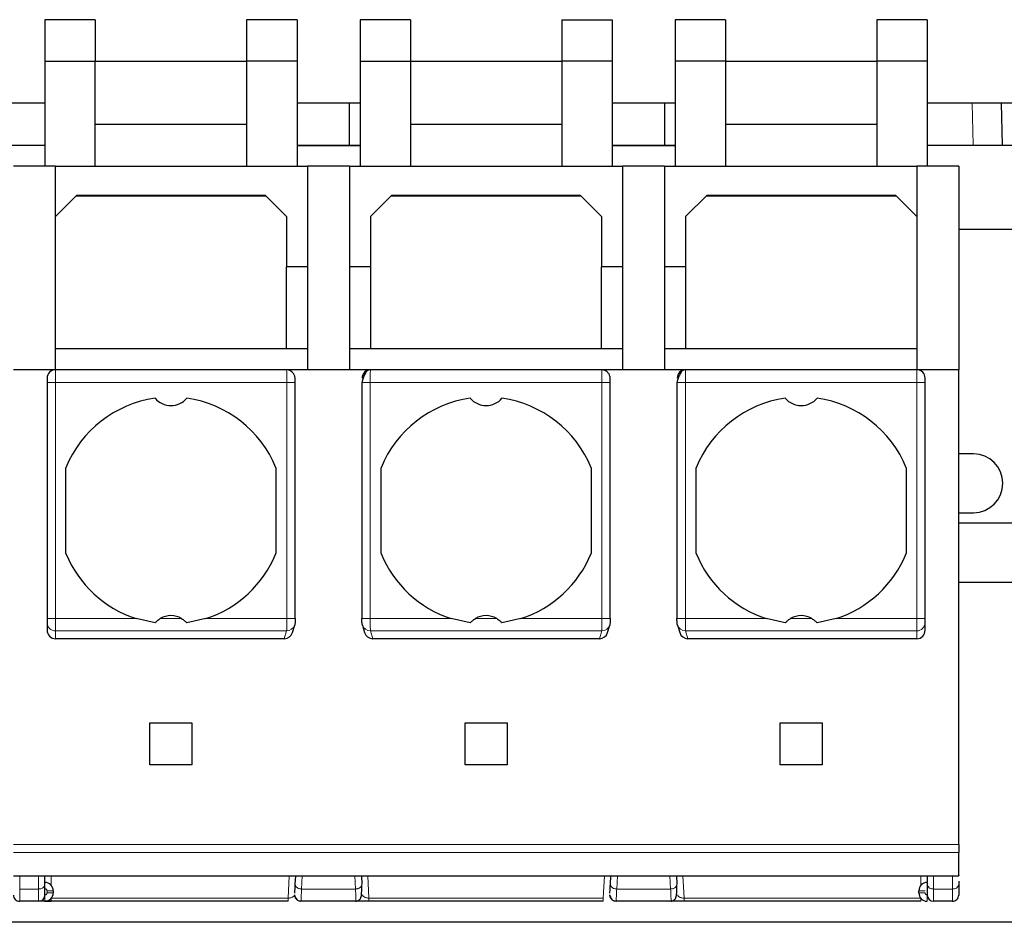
# Model space of a CAD drawing. Header units: millimetres. Extents: x 5 to 418, y 2 to 292.
# Tile 4 of 32: x 88 to 111, y 53 to 74. Entities that reach past the tile are written whole.
import ezdxf

# ---------------------------------------------------------------- set-up
doc = ezdxf.new("R2010")
doc.units = ezdxf.units.MM

msp = doc.modelspace()

# ---------------------------------------------------------------- linework, layer by layer
at = {"color": 7, "linetype": 'Continuous', "lineweight": 25}
for p, q in [((89.853, 74.113), (88.653, 74.113)), ((88.653, 74.113), (88.653, 73.13)), ((89.853, 74.113), (89.853, 73.13)), ((93.453, 74.113), (93.453, 73.13)), ((94.653, 74.113), (93.453, 74.113)), ((94.653, 74.113), (94.653, 73.13)), ((96.153, 74.113), (96.153, 73.13)), ((97.353, 74.113), (96.153, 74.113)), ((97.353, 74.113), (97.353, 73.13)), ((100.953, 74.113), (100.953, 73.13)), ((100.953, 74.113), (102.153, 74.113)), ((102.153, 74.113), (102.153, 73.13)), ((104.853, 74.113), (103.653, 74.113)), ((103.653, 74.113), (103.653, 73.13)), ((104.853, 74.113), (104.853, 73.13)), ((108.453, 74.113), (108.453, 73.13)), ((109.653, 74.113), (108.453, 74.113)), ((109.653, 74.113), (109.653, 73.13)), ((88.653, 73.13), (89.853, 73.13)), ((88.653, 73.13), (88.653, 70.63)), ((89.853, 70.63), (89.853, 73.13)), ((89.853, 73.13), (93.453, 73.13)), ((94.653, 73.13), (93.453, 73.13)), ((93.453, 73.13), (93.453, 70.63)), ((94.653, 73.13), (94.653, 70.63)), ((96.153, 73.13), (97.353, 73.13)), ((96.153, 73.13), (96.153, 70.63)), ((97.353, 73.13), (97.353, 70.63)), ((97.353, 73.13), (100.953, 73.13)), ((102.153, 73.13), (100.953, 73.13)), ((100.953, 73.13), (100.953, 70.63)), ((102.153, 73.13), (102.153, 70.63)), ((104.853, 73.13), (103.653, 73.13)), ((103.653, 73.13), (103.653, 70.63)), ((104.853, 73.13), (104.853, 70.63)), ((104.853, 73.13), (108.453, 73.13)), ((109.653, 73.13), (108.453, 73.13)), ((108.453, 73.13), (108.453, 70.63)), ((109.653, 73.13), (109.653, 70.63)), ((88.653, 72.13), (87.153, 72.13)), ((96.153, 72.13), (94.653, 72.13)), ((95.903, 71.13), (95.903, 72.13)), ((103.653, 72.13), (102.153, 72.13)), ((103.403, 72.13), (103.403, 71.13)), ((118.013, 72.13), (109.653, 72.13)), ((111.443, 71.13), (111.42, 72.13)), ((89.853, 71.63), (93.453, 71.63)), ((97.353, 71.63), (100.953, 71.63)), ((104.853, 71.63), (108.453, 71.63)), ((87.153, 71.13), (88.653, 71.13)), ((94.653, 71.13), (96.153, 71.13)), ((94.653, 71.12), (96.153, 71.12)), ((102.153, 71.13), (103.653, 71.13)), ((102.153, 71.12), (103.653, 71.12)), ((109.653, 71.13), (111.903, 71.13)), ((88.903, 70.63), (87.903, 70.63)), ((88.903, 65.78), (88.903, 70.63)), ((88.903, 70.63), (94.903, 70.63)), ((95.903, 70.63), (94.903, 70.63)), ((94.903, 70.63), (94.903, 65.78)), ((95.903, 70.63), (95.903, 65.78)), ((95.903, 70.63), (102.403, 70.63)), ((103.403, 70.63), (102.403, 70.63)), ((102.403, 70.63), (102.403, 65.78)), ((103.403, 70.63), (103.403, 65.78)), ((103.403, 70.63), (109.403, 70.63)), ((110.403, 70.63), (109.403, 70.63)), ((109.403, 70.63), (109.403, 65.78)), ((110.403, 70.63), (110.403, 65.78)), ((89.403, 69.93), (88.903, 69.43)), ((93.916, 69.917), (89.39, 69.917)), ((93.903, 69.93), (89.403, 69.93)), ((94.403, 69.43), (93.903, 69.93)), ((96.903, 69.93), (96.403, 69.43)), ((101.416, 69.917), (96.89, 69.917)), ((101.403, 69.93), (96.903, 69.93)), ((101.903, 69.43), (101.403, 69.93)), ((104.403, 69.93), (103.903, 69.43)), ((108.916, 69.917), (104.39, 69.917)), ((108.903, 69.93), (104.403, 69.93)), ((109.403, 69.43), (108.903, 69.93)), ((94.403, 69.43), (94.403, 68.23)), ((96.403, 69.43), (96.403, 68.23)), ((101.903, 69.43), (101.903, 68.23)), ((103.903, 69.43), (103.903, 68.23)), ((110.403, 69.13), (111.903, 69.13)), ((94.903, 68.23), (94.403, 68.23)), ((94.403, 66.28), (94.403, 68.23)), ((96.403, 68.23), (95.903, 68.23)), ((96.403, 68.23), (96.403, 66.28)), ((102.403, 68.23), (101.903, 68.23)), ((101.903, 66.28), (101.903, 68.23)), ((103.903, 68.23), (103.403, 68.23)), ((103.903, 68.23), (103.903, 66.28)), ((94.403, 66.28), (88.903, 66.28)), ((94.903, 66.28), (94.403, 66.28)), ((96.403, 66.28), (95.903, 66.28)), ((101.903, 66.28), (96.403, 66.28)), ((102.403, 66.28), (101.903, 66.28)), ((103.903, 66.28), (103.403, 66.28)), ((109.403, 66.28), (103.903, 66.28)), ((88.903, 65.78), (87.903, 65.78)), ((94.405, 65.78), (88.903, 65.78)), ((96.401, 65.78), (94.405, 65.78)), ((101.905, 65.78), (96.401, 65.78)), ((103.901, 65.78), (101.905, 65.78)), ((109.403, 65.78), (103.901, 65.78)), ((110.403, 65.78), (109.403, 65.78)), ((110.403, 54.48), (110.403, 65.78)), ((88.703, 65.58), (88.703, 65.48)), ((88.703, 65.48), (88.703, 59.861)), ((94.61, 59.86), (94.61, 65.48)), ((96.196, 65.483), (96.196, 59.861)), ((102.11, 59.86), (102.11, 65.48)), ((103.696, 65.483), (103.696, 59.861)), ((109.603, 65.48), (109.603, 65.58)), ((109.603, 59.861), (109.603, 65.48)), ((110.753, 63.78), (110.403, 63.78)), ((89.153, 61.411), (89.153, 63.45)), ((94.153, 63.45), (94.153, 61.411)), ((96.653, 61.411), (96.653, 63.45)), ((101.653, 63.45), (101.653, 61.411)), ((104.153, 61.411), (104.153, 63.45)), ((109.153, 63.45), (109.153, 61.411)), ((110.403, 62.38), (110.753, 62.38)), ((128.053, 62.13), (110.403, 62.13)), ((110.403, 60.73), (128.053, 60.73)), ((88.703, 59.763), (88.703, 59.584)), ((91.274, 59.757), (90.822, 59.861)), ((92.484, 59.861), (92.031, 59.757)), ((98.774, 59.757), (98.322, 59.861)), ((99.984, 59.861), (99.531, 59.757)), ((106.274, 59.757), (105.822, 59.861)), ((107.484, 59.861), (107.031, 59.757)), ((109.603, 59.584), (109.603, 59.763)), ((94.544, 59.527), (94.598, 59.706)), ((96.208, 59.706), (96.261, 59.527)), ((102.044, 59.527), (102.098, 59.706)), ((103.708, 59.706), (103.761, 59.527)), ((94.351, 59.38), (88.903, 59.38)), ((101.851, 59.38), (96.455, 59.38)), ((109.403, 59.38), (103.955, 59.38)), ((91.153, 57.38), (92.153, 57.38)), ((91.153, 56.38), (91.153, 57.38)), ((92.153, 57.38), (92.153, 56.38)), ((98.653, 57.38), (99.653, 57.38)), ((98.653, 56.38), (98.653, 57.38)), ((99.653, 57.38), (99.653, 56.38)), ((106.153, 57.38), (107.153, 57.38)), ((106.153, 56.38), (106.153, 57.38)), ((107.153, 57.38), (107.153, 56.38)), ((92.153, 56.38), (91.153, 56.38)), ((99.653, 56.38), (98.653, 56.38)), ((107.153, 56.38), (106.153, 56.38)), ((110.403, 54.48), (110.403, 54.29)), ((87.903, 53.735), (110.403, 53.735)), ((88.653, 53.529), (88.653, 53.735)), ((94.611, 53.537), (94.622, 53.735)), ((96.184, 53.735), (96.194, 53.537)), ((102.111, 53.537), (102.122, 53.735)), ((103.684, 53.735), (103.694, 53.537)), ((109.653, 53.735), (109.653, 53.529)), ((110.403, 53.61), (110.403, 53.529)), ((88.853, 53.38), (88.853, 53.33)), ((94.599, 53.26), (94.621, 53.221)), ((102.099, 53.26), (102.121, 53.221)), ((109.453, 53.33), (109.453, 53.38)), ((88.503, 53.13), (88.053, 53.13)), ((94.44, 53.13), (88.803, 53.13)), ((96.058, 53.13), (94.748, 53.13)), ((101.94, 53.13), (96.366, 53.13)), ((103.558, 53.13), (102.248, 53.13)), ((109.503, 53.13), (103.866, 53.13)), ((110.253, 53.13), (109.803, 53.13)), ((137.903, 52.63), (37.903, 52.63))]:
    msp.add_line(p, q, dxfattribs=at)
at = {"color": 7, "linetype": 'Continuous', "lineweight": 18}
for p, q in [((110.719, 72.13), (110.743, 71.13)), ((88.903, 65.78), (88.903, 65.48)), ((109.403, 65.48), (109.403, 65.78)), ((88.903, 65.48), (88.703, 65.48)), ((88.903, 65.48), (88.903, 59.861)), ((88.903, 65.48), (94.41, 65.48)), ((94.41, 65.48), (94.41, 59.861)), ((94.61, 65.48), (94.41, 65.48)), ((96.396, 59.861), (96.396, 65.48)), ((96.396, 65.48), (101.91, 65.48)), ((101.91, 65.48), (101.91, 59.861)), ((102.11, 65.48), (101.91, 65.48)), ((103.896, 59.861), (103.896, 65.48)), ((103.896, 65.48), (109.403, 65.48)), ((109.403, 59.861), (109.403, 65.48)), ((109.603, 65.48), (109.403, 65.48)), ((88.703, 59.861), (88.903, 59.861)), ((90.822, 59.861), (88.903, 59.861)), ((88.903, 59.566), (88.903, 59.861)), ((91.906, 59.861), (91.399, 59.861)), ((94.41, 59.861), (92.484, 59.861)), ((96.196, 59.861), (96.396, 59.861)), ((98.322, 59.861), (96.396, 59.861)), ((99.406, 59.861), (98.899, 59.861)), ((101.91, 59.861), (99.984, 59.861)), ((103.696, 59.861), (103.896, 59.861)), ((105.822, 59.861), (103.896, 59.861)), ((106.906, 59.861), (106.399, 59.861)), ((109.403, 59.861), (107.484, 59.861)), ((109.403, 59.566), (109.403, 59.861)), ((109.403, 59.861), (109.603, 59.861)), ((94.406, 59.566), (88.903, 59.566)), ((88.903, 59.38), (88.903, 59.566)), ((94.351, 59.38), (94.406, 59.566)), ((101.906, 59.566), (96.4, 59.566)), ((96.455, 59.38), (96.4, 59.566)), ((101.851, 59.38), (101.906, 59.566)), ((109.403, 59.566), (103.9, 59.566)), ((103.955, 59.38), (103.9, 59.566)), ((109.403, 59.38), (109.403, 59.566)), ((87.903, 54.48), (110.403, 54.48)), ((110.403, 54.29), (87.903, 54.29)), ((88.053, 53.423), (88.053, 53.735)), ((88.503, 53.423), (88.503, 53.735)), ((88.803, 53.735), (88.803, 53.513)), ((94.468, 53.735), (94.44, 53.205)), ((94.761, 53.423), (94.777, 53.735)), ((96.028, 53.735), (96.045, 53.423)), ((96.366, 53.205), (96.338, 53.735)), ((101.968, 53.735), (101.94, 53.205)), ((102.261, 53.423), (102.277, 53.735)), ((103.528, 53.735), (103.545, 53.423)), ((103.866, 53.205), (103.838, 53.735)), ((109.503, 53.51), (109.503, 53.735)), ((109.803, 53.735), (109.803, 53.423)), ((110.253, 53.735), (110.253, 53.423)), ((88.503, 53.423), (88.053, 53.423)), ((88.053, 53.13), (88.053, 53.423)), ((88.503, 53.13), (88.503, 53.423)), ((88.653, 53.13), (88.653, 53.28)), ((88.703, 53.38), (88.703, 53.33)), ((88.703, 53.38), (88.853, 53.38)), ((88.853, 53.33), (88.703, 53.33)), ((88.803, 53.13), (88.803, 53.198)), ((94.44, 53.205), (88.809, 53.205)), ((94.44, 53.13), (94.44, 53.205)), ((96.045, 53.423), (94.761, 53.423)), ((101.94, 53.205), (96.366, 53.205)), ((101.94, 53.13), (101.94, 53.205)), ((103.545, 53.423), (102.261, 53.423)), ((109.497, 53.205), (103.866, 53.205)), ((109.453, 53.38), (109.603, 53.38)), ((109.603, 53.33), (109.453, 53.33)), ((109.503, 53.13), (109.503, 53.198)), ((110.253, 53.423), (109.803, 53.423)), ((109.803, 53.423), (109.803, 53.13)), ((110.253, 53.423), (110.253, 53.13))]:
    msp.add_line(p, q, dxfattribs=at)
at = {"color": 7, "linetype": 'Continuous', "lineweight": 25, "flags": 128}
for points in [[(94.606, 59.763), (94.602, 59.724), (94.598, 59.706)], [(96.208, 59.706), (96.204, 59.724), (96.2, 59.763)], [(102.106, 59.763), (102.102, 59.724), (102.098, 59.706)], [(103.708, 59.706), (103.704, 59.724), (103.7, 59.763)]]:
    msp.add_lwpolyline(points, dxfattribs=at)
at = {"color": 7, "linetype": 'Continuous', "lineweight": 25}
for centre, radius, start, end in [((88.903, 65.58), 0.2, 90, 180), ((96.401, 65.581), 0.2, 90.0393, 180.0393), ((103.901, 65.581), 0.2, 90.0393, 180.0393), ((109.403, 65.58), 0.2, 360, 90), ((91.653, 62.43), 2.7, 98.0593, 157.8084), ((91.653, 65.43), 0.5, 220.7934, 319.2066), ((91.653, 62.43), 2.7, 22.1916, 81.9407), ((99.153, 62.43), 2.7, 98.0593, 157.8084), ((99.153, 65.43), 0.5, 220.7934, 319.2066), ((99.153, 62.43), 2.7, 22.1916, 81.9407), ((106.653, 62.43), 2.7, 98.0593, 157.8084), ((106.653, 65.43), 0.5, 220.7934, 319.2066), ((106.653, 62.43), 2.7, 22.1916, 81.9407), ((110.753, 63.08), 0.7, 270, 90), ((91.653, 62.43), 2.7, 202.1916, 252.0821), ((91.653, 62.43), 2.7, 287.9179, 337.8084), ((99.153, 62.43), 2.7, 202.1916, 252.0821), ((99.153, 62.43), 2.7, 287.9179, 337.8084), ((106.653, 62.43), 2.7, 202.1916, 252.0821), ((106.653, 62.43), 2.7, 287.9179, 337.8084), ((91.653, 59.43), 0.5, 59.5336, 120.4664), ((99.153, 59.43), 0.5, 59.5336, 120.4664), ((106.653, 59.43), 0.5, 59.5336, 120.4664), ((88.653, 53.38), 0.2, 360, 90), ((109.653, 53.38), 0.2, 90, 180), ((88.053, 53.28), 0.15, 179.9973, 270), ((88.503, 53.28), 0.15, 270, 0), ((88.653, 53.33), 0.2, 270, 360), ((109.653, 53.33), 0.2, 180, 270), ((109.803, 53.28), 0.15, 180, 270), ((110.253, 53.28), 0.15, 270, 0.0002)]:
    msp.add_arc(centre, radius, start, end, dxfattribs=at)
at = {"color": 7, "linetype": 'Continuous', "lineweight": 18}
for centre, radius, start, end in [((88.901, 59.764), 0.198, 180.4419, 270.4352), ((109.404, 59.764), 0.198, 269.5647, 359.5581), ((94.409, 59.763), 0.197, 269.1608, 343.1106), ((96.397, 59.763), 0.197, 196.7875, 270.9412), ((101.909, 59.763), 0.197, 269.1608, 343.1106), ((103.897, 59.763), 0.197, 196.7875, 270.9412), ((88.522, 53.556), 0.134, 261.9502, 348.5797), ((109.784, 53.556), 0.134, 191.4218, 278.0495), ((110.272, 53.556), 0.134, 261.9505, 348.5782)]:
    msp.add_arc(centre, radius, start, end, dxfattribs=at)
at = {"color": 7, "linetype": 'Continuous', "lineweight": 25}
for centre, major_axis, ratio, start_param, end_param in [((88.903, 59.584), (0, -0.203), 0.984808, 4.712389, 6.283185), ((94.353, 59.584), (0.058, 0.195), 0.983499, 3.425984, 4.712389), ((96.453, 59.584), (0.058, -0.195), 0.983499, 4.712389, 5.998794), ((101.853, 59.584), (0.058, 0.195), 0.983499, 3.425984, 4.712389), ((103.953, 59.584), (0.058, -0.195), 0.983499, 4.712389, 5.998794), ((109.403, 59.584), (0, 0.203), 0.984808, 3.141593, 4.712389)]:
    msp.add_ellipse(centre, major_axis=major_axis, ratio=ratio, start_param=start_param, end_param=end_param, dxfattribs=at)
at = {"color": 7, "linetype": 'Continuous', "lineweight": 18}
for points, knots in [([(94.41, 65.48), (94.41, 65.512), (94.41, 65.579), (94.409, 65.658), (94.408, 65.714), (94.407, 65.75), (94.406, 65.775), (94.405, 65.779), (94.405, 65.78)], [0, 0, 0, 0, 0.198108, 0.430327, 0.559842, 0.697964, 0.844685, 1, 1, 1, 1]), ([(96.401, 65.78), (96.4, 65.779), (96.4, 65.775), (96.398, 65.75), (96.398, 65.715), (96.397, 65.659), (96.396, 65.579), (96.396, 65.512), (96.396, 65.48)], [0, 0, 0, 0, 0.154998, 0.301493, 0.439478, 0.568949, 0.801349, 1, 1, 1, 1]), ([(101.91, 65.48), (101.91, 65.512), (101.91, 65.579), (101.909, 65.658), (101.908, 65.714), (101.907, 65.75), (101.906, 65.775), (101.905, 65.779), (101.905, 65.78)], [0, 0, 0, 0, 0.198108, 0.430327, 0.559842, 0.697964, 0.844685, 1, 1, 1, 1]), ([(103.901, 65.78), (103.9, 65.779), (103.9, 65.775), (103.898, 65.75), (103.898, 65.715), (103.897, 65.659), (103.896, 65.579), (103.896, 65.512), (103.896, 65.48)], [0, 0, 0, 0, 0.154998, 0.301493, 0.439478, 0.568949, 0.801349, 1, 1, 1, 1]), ([(94.406, 59.566), (94.406, 59.571), (94.407, 59.58), (94.408, 59.616), (94.409, 59.679), (94.41, 59.769), (94.41, 59.832), (94.41, 59.861)], [0, 0, 0, 0, 0.147206, 0.288161, 0.550206, 0.787508, 1, 1, 1, 1]), ([(96.4, 59.566), (96.4, 59.571), (96.399, 59.58), (96.398, 59.617), (96.397, 59.679), (96.396, 59.769), (96.396, 59.832), (96.396, 59.861)], [0, 0, 0, 0, 0.147993, 0.28951, 0.551999, 0.788853, 1, 1, 1, 1]), ([(101.906, 59.566), (101.906, 59.571), (101.907, 59.58), (101.908, 59.616), (101.909, 59.679), (101.91, 59.769), (101.91, 59.832), (101.91, 59.861)], [0, 0, 0, 0, 0.147206, 0.288161, 0.550206, 0.787508, 1, 1, 1, 1]), ([(103.9, 59.566), (103.9, 59.571), (103.899, 59.58), (103.898, 59.617), (103.897, 59.679), (103.896, 59.769), (103.896, 59.832), (103.896, 59.861)], [0, 0, 0, 0, 0.147993, 0.2895103, 0.5519987, 0.7888528, 1, 1, 1, 1]), ([(88.653, 53.43), (88.659, 53.43), (88.673, 53.428), (88.686, 53.418), (88.695, 53.409), (88.701, 53.397), (88.702, 53.387), (88.703, 53.38)], [0, 0, 0, 0, 0.249173, 0.498991, 0.624116, 0.746059, 1, 1, 1, 1]), ([(88.703, 53.33), (88.702, 53.324), (88.701, 53.311), (88.691, 53.297), (88.681, 53.289), (88.669, 53.282), (88.66, 53.281), (88.653, 53.28)], [0, 0, 0, 0, 0.249173, 0.498991, 0.624116, 0.746059, 1, 1, 1, 1]), ([(94.598, 53.288), (94.594, 53.276), (94.587, 53.257), (94.553, 53.233), (94.523, 53.22), (94.496, 53.213), (94.468, 53.207), (94.449, 53.206), (94.44, 53.205)], [0, 0, 0, 0, 0.366306, 0.58827, 0.70841, 0.815591, 0.911855, 1, 1, 1, 1]), ([(94.761, 53.423), (94.759, 53.378), (94.755, 53.289), (94.75, 53.166), (94.749, 53.144), (94.748, 53.13)], [0, 0, 0, 0, 0.260947, 0.514958, 1, 1, 1, 1]), ([(96.058, 53.13), (96.057, 53.144), (96.056, 53.166), (96.051, 53.289), (96.047, 53.378), (96.045, 53.423)], [0, 0, 0, 0, 0.485198, 0.73917, 1, 1, 1, 1]), ([(96.366, 53.205), (96.356, 53.206), (96.333, 53.208), (96.302, 53.215), (96.272, 53.224), (96.244, 53.238), (96.216, 53.261), (96.211, 53.278), (96.208, 53.288)], [0, 0, 0, 0, 0.100368, 0.212661, 0.340751, 0.487262, 0.679289, 1, 1, 1, 1]), ([(102.261, 53.423), (102.259, 53.378), (102.255, 53.289), (102.25, 53.166), (102.249, 53.144), (102.248, 53.13)], [0, 0, 0, 0, 0.260947, 0.514958, 1, 1, 1, 1]), ([(103.558, 53.13), (103.557, 53.144), (103.556, 53.166), (103.551, 53.289), (103.547, 53.378), (103.545, 53.423)], [0, 0, 0, 0, 0.485198, 0.73917, 1, 1, 1, 1]), ([(103.866, 53.205), (103.856, 53.206), (103.833, 53.208), (103.802, 53.215), (103.772, 53.224), (103.744, 53.238), (103.716, 53.261), (103.711, 53.278), (103.708, 53.288)], [0, 0, 0, 0, 0.100368, 0.212661, 0.340751, 0.487262, 0.679289, 1, 1, 1, 1]), ([(109.653, 53.28), (109.646, 53.281), (109.633, 53.283), (109.619, 53.292), (109.611, 53.302), (109.605, 53.314), (109.604, 53.324), (109.603, 53.33)], [0, 0, 0, 0, 0.249173, 0.498991, 0.624116, 0.746059, 1, 1, 1, 1]), ([(109.653, 53.28), (109.653, 53.262), (109.653, 53.233), (109.653, 53.198), (109.653, 53.174), (109.653, 53.154), (109.653, 53.136), (109.653, 53.132), (109.653, 53.13)], [0, 0, 0, 0, 0.239457, 0.368361, 0.5, 0.631639, 0.760543, 1, 1, 1, 1])]:
    msp.add_open_spline(points, degree=3, knots=knots, dxfattribs=at)
at = {"color": 7, "linetype": 'Continuous', "lineweight": 25}
for points, knots in [([(94.61, 65.48), (94.61, 65.494), (94.609, 65.54), (94.607, 65.591), (94.596, 65.642), (94.581, 65.675), (94.56, 65.706), (94.528, 65.738), (94.478, 65.77), (94.438, 65.777), (94.416, 65.78)], [0, 0, 0, 0, 0.09831, 0.321588, 0.420373, 0.505066, 0.583382, 0.685472, 0.825801, 1, 1, 1, 1]), ([(96.369, 65.778), (96.359, 65.775), (96.338, 65.769), (96.308, 65.742), (96.28, 65.703), (96.254, 65.656), (96.233, 65.606), (96.216, 65.557), (96.204, 65.514), (96.2, 65.491), (96.198, 65.48)], [0, 0, 0, 0, 0.145436, 0.288503, 0.42728, 0.55988, 0.684597, 0.800064, 0.905355, 1, 1, 1, 1]), ([(102.11, 65.48), (102.11, 65.494), (102.109, 65.54), (102.107, 65.591), (102.096, 65.642), (102.081, 65.675), (102.06, 65.706), (102.028, 65.738), (101.978, 65.77), (101.938, 65.777), (101.916, 65.78)], [0, 0, 0, 0, 0.09831, 0.3215882, 0.4203735, 0.5050658, 0.5833823, 0.6854719, 0.8258006, 1, 1, 1, 1]), ([(103.869, 65.778), (103.859, 65.775), (103.838, 65.769), (103.808, 65.742), (103.78, 65.703), (103.754, 65.656), (103.733, 65.606), (103.716, 65.557), (103.704, 65.514), (103.7, 65.491), (103.698, 65.48)], [0, 0, 0, 0, 0.145436, 0.288503, 0.42728, 0.55988, 0.684597, 0.800064, 0.905355, 1, 1, 1, 1]), ([(88.703, 59.861), (88.703, 59.85), (88.703, 59.826), (88.703, 59.796), (88.703, 59.772), (88.703, 59.766), (88.703, 59.763)], [0, 0, 0, 0, 0.248422, 0.499806, 0.748451, 1, 1, 1, 1]), ([(91.274, 59.757), (91.291, 59.775), (91.328, 59.815), (91.374, 59.845), (91.399, 59.861)], [0, 0, 0, 0, 0.4579284, 1, 1, 1, 1]), ([(91.906, 59.861), (91.932, 59.845), (91.978, 59.815), (92.015, 59.775), (92.031, 59.757)], [0, 0, 0, 0, 0.542072, 1, 1, 1, 1]), ([(94.61, 59.861), (94.61, 59.849), (94.61, 59.823), (94.609, 59.793), (94.607, 59.771), (94.606, 59.766), (94.606, 59.763)], [0, 0, 0, 0, 0.27254, 0.548079, 0.772616, 1, 1, 1, 1]), ([(96.2, 59.763), (96.199, 59.766), (96.198, 59.774), (96.197, 59.8), (96.196, 59.83), (96.196, 59.851), (96.196, 59.861)], [0, 0, 0, 0, 0.274232, 0.551157, 0.774246, 1, 1, 1, 1]), ([(98.774, 59.757), (98.791, 59.775), (98.828, 59.815), (98.874, 59.845), (98.899, 59.861)], [0, 0, 0, 0, 0.457928, 1, 1, 1, 1]), ([(99.406, 59.861), (99.432, 59.845), (99.478, 59.815), (99.515, 59.775), (99.531, 59.757)], [0, 0, 0, 0, 0.542072, 1, 1, 1, 1]), ([(102.11, 59.861), (102.11, 59.849), (102.11, 59.823), (102.109, 59.793), (102.107, 59.771), (102.106, 59.766), (102.106, 59.763)], [0, 0, 0, 0, 0.27254, 0.548079, 0.772616, 1, 1, 1, 1]), ([(103.7, 59.763), (103.699, 59.766), (103.698, 59.774), (103.697, 59.8), (103.696, 59.83), (103.696, 59.851), (103.696, 59.861)], [0, 0, 0, 0, 0.274232, 0.551157, 0.774246, 1, 1, 1, 1]), ([(106.274, 59.757), (106.291, 59.775), (106.328, 59.815), (106.374, 59.845), (106.399, 59.861)], [0, 0, 0, 0, 0.457928, 1, 1, 1, 1]), ([(106.906, 59.861), (106.932, 59.845), (106.978, 59.815), (107.015, 59.775), (107.031, 59.757)], [0, 0, 0, 0, 0.542072, 1, 1, 1, 1]), ([(109.603, 59.763), (109.603, 59.766), (109.603, 59.772), (109.603, 59.796), (109.603, 59.826), (109.603, 59.85), (109.603, 59.861)], [0, 0, 0, 0, 0.248422, 0.499806, 0.748451, 1, 1, 1, 1]), ([(110.403, 53.741), (110.403, 53.74), (110.403, 53.736), (110.403, 53.779), (110.403, 53.856), (110.403, 53.95), (110.403, 54.051), (110.403, 54.169), (110.403, 54.257), (110.403, 54.29)], [0, 0, 0, 0, 0.108475, 0.361535, 0.567867, 0.670838, 0.777556, 0.918766, 1, 1, 1, 1]), ([(94.6, 53.321), (94.6, 53.328), (94.602, 53.351), (94.607, 53.463), (94.611, 53.537)], [0, 0, 0, 0, 0.333907, 1, 1, 1, 1]), ([(96.057, 53.135), (96.063, 53.136), (96.075, 53.136), (96.1, 53.142), (96.145, 53.166), (96.179, 53.227), (96.196, 53.336), (96.194, 53.452), (96.193, 53.517)], [0, 0, 0, 0, 0.024737, 0.051812, 0.118357, 0.317804, 0.61258, 1, 1, 1, 1]), ([(102.1, 53.321), (102.1, 53.328), (102.102, 53.351), (102.107, 53.463), (102.111, 53.537)], [0, 0, 0, 0, 0.333907, 1, 1, 1, 1]), ([(103.557, 53.135), (103.563, 53.136), (103.575, 53.136), (103.6, 53.142), (103.645, 53.166), (103.679, 53.227), (103.696, 53.336), (103.694, 53.452), (103.693, 53.517)], [0, 0, 0, 0, 0.024737, 0.051812, 0.118357, 0.317804, 0.61258, 1, 1, 1, 1]), ([(94.607, 53.235), (94.613, 53.221), (94.627, 53.192), (94.662, 53.16), (94.704, 53.139), (94.734, 53.137), (94.748, 53.135)], [0, 0, 0, 0, 0.25579, 0.51592, 0.767511, 1, 1, 1, 1]), ([(102.107, 53.235), (102.113, 53.221), (102.127, 53.192), (102.162, 53.16), (102.204, 53.139), (102.234, 53.137), (102.248, 53.135)], [0, 0, 0, 0, 0.25579, 0.51592, 0.767511, 1, 1, 1, 1]), ([(88.653, 53.13), (88.633, 53.13), (88.594, 53.13), (88.545, 53.13), (88.509, 53.13), (88.505, 53.13), (88.503, 53.13)], [0, 0, 0, 0, 0.249127, 0.499863, 0.749135, 1, 1, 1, 1]), ([(88.803, 53.13), (88.78, 53.131), (88.735, 53.131), (88.696, 53.13), (88.654, 53.133), (88.696, 53.13), (88.735, 53.131), (88.78, 53.131), (88.803, 53.13)], [0, 0, 0, 0, 0.2102, 0.411837, 0.5, 0.588163, 0.7898, 1, 1, 1, 1]), ([(96.366, 53.13), (96.343, 53.13), (96.297, 53.13), (96.234, 53.13), (96.177, 53.13), (96.118, 53.13), (96.068, 53.13), (96.061, 53.13), (96.058, 53.13)], [0, 0, 0, 0, 0.130146, 0.264614, 0.391983, 0.526577, 0.773037, 1, 1, 1, 1]), ([(103.866, 53.13), (103.843, 53.13), (103.797, 53.13), (103.734, 53.13), (103.677, 53.13), (103.618, 53.13), (103.568, 53.13), (103.561, 53.13), (103.558, 53.13)], [0, 0, 0, 0, 0.130146, 0.264614, 0.391983, 0.526577, 0.773037, 1, 1, 1, 1])]:
    msp.add_open_spline(points, degree=3, knots=knots, dxfattribs=at)
at = {"color": 7, "linetype": 'Continuous', "lineweight": 18}
for points in [[(96.196, 65.48), (96.196, 65.48), (96.196, 65.48), (96.207, 65.48), (96.225, 65.48), (96.249, 65.48), (96.28, 65.48), (96.316, 65.48), (96.355, 65.48), (96.382, 65.48), (96.396, 65.48)], [(103.696, 65.48), (103.696, 65.48), (103.696, 65.48), (103.707, 65.48), (103.725, 65.48), (103.749, 65.48), (103.78, 65.48), (103.816, 65.48), (103.855, 65.48), (103.882, 65.48), (103.896, 65.48)], [(94.61, 59.861), (94.61, 59.861), (94.61, 59.861), (94.599, 59.861), (94.581, 59.861), (94.556, 59.861), (94.525, 59.861), (94.49, 59.861), (94.451, 59.861), (94.424, 59.861), (94.41, 59.861)], [(102.11, 59.861), (102.11, 59.861), (102.11, 59.861), (102.099, 59.861), (102.081, 59.861), (102.056, 59.861), (102.025, 59.861), (101.99, 59.861), (101.951, 59.861), (101.924, 59.861), (101.91, 59.861)], [(94.761, 53.423), (94.751, 53.424), (94.731, 53.425), (94.702, 53.433), (94.676, 53.444), (94.652, 53.458), (94.634, 53.476), (94.62, 53.495), (94.612, 53.516), (94.612, 53.53), (94.611, 53.537)], [(96.194, 53.537), (96.194, 53.53), (96.194, 53.516), (96.186, 53.495), (96.172, 53.476), (96.153, 53.458), (96.13, 53.444), (96.104, 53.433), (96.075, 53.425), (96.055, 53.424), (96.045, 53.423)], [(102.261, 53.423), (102.251, 53.424), (102.231, 53.425), (102.202, 53.433), (102.176, 53.444), (102.152, 53.458), (102.134, 53.476), (102.12, 53.495), (102.112, 53.516), (102.112, 53.53), (102.111, 53.537)], [(103.694, 53.537), (103.694, 53.53), (103.694, 53.516), (103.686, 53.495), (103.672, 53.476), (103.653, 53.458), (103.63, 53.444), (103.604, 53.433), (103.575, 53.425), (103.555, 53.424), (103.545, 53.423)], [(96.366, 53.13), (96.366, 53.131), (96.366, 53.133), (96.366, 53.149), (96.366, 53.173), (96.366, 53.195), (96.366, 53.205)], [(103.866, 53.13), (103.866, 53.131), (103.866, 53.133), (103.866, 53.149), (103.866, 53.173), (103.866, 53.195), (103.866, 53.205)]]:
    msp.add_open_spline(points, degree=3, dxfattribs=at)
at = {"color": 7, "linetype": 'Continuous', "lineweight": 25}
for points in [[(88.653, 53.28), (88.653, 53.292), (88.653, 53.315), (88.653, 53.458), (88.653, 53.529)], [(109.653, 53.529), (109.653, 53.458), (109.653, 53.315), (109.653, 53.292), (109.653, 53.28)], [(110.403, 53.529), (110.403, 53.458), (110.403, 53.315), (110.403, 53.292), (110.403, 53.28)], [(94.748, 53.13), (94.738, 53.131), (94.718, 53.132), (94.688, 53.142), (94.662, 53.157), (94.639, 53.177), (94.62, 53.201), (94.606, 53.228), (94.598, 53.258), (94.598, 53.278), (94.598, 53.288)], [(102.248, 53.13), (102.238, 53.131), (102.218, 53.132), (102.188, 53.142), (102.162, 53.157), (102.139, 53.177), (102.12, 53.201), (102.106, 53.228), (102.098, 53.258), (102.098, 53.278), (102.098, 53.288)]]:
    msp.add_open_spline(points, degree=3, dxfattribs=at)

doc.saveas('drawing.dxf')
